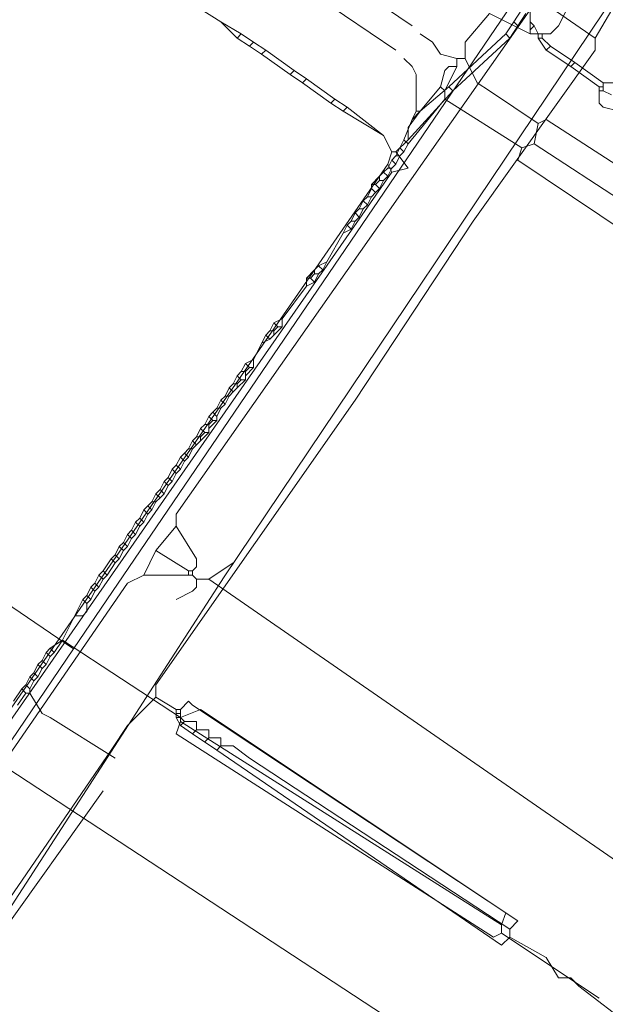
# Model space of a CAD drawing. Header units: metres. Extents: x 92810 to 93633, y 464687 to 465459.
# Tile 163 of 256: x 93207 to 93217, y 465026 to 465043. Entities that reach past the tile are written whole.
import ezdxf

# ---------------------------------------------------------------- set-up
doc = ezdxf.new("R2010")
doc.units = ezdxf.units.M
for name, color, linetype, lineweight, transparency in [('B-OI-KL-DATA_KPN-G', 90, 'SI_B_DATA_KPN', 18, 0.4), ('B-OI-KL-DATA_ZIGGO BV-G', 90, 'SI_B_DATA_ZIGGO', 18, 0.4), ('B-OI-KL-ET_LS_LIANDER-G', 190, 'SI_B_ET_LS_LIANDER', 18, 0.4), ('B-OI-KL-ET_MS_LIANDER-G', 130, 'SI_B_ET_MS_LIANDER', 18, 0.4), ('B-OI-KL-GAS_LD_LIANDER-G', 30, 'SI_B_GAS_LD_LIANDER', 18, 0.4), ('B-WE-KL-WATER-G', 170, 'KL-WATER-N', 18, 0.4), ('B-WE-KL-WATER_MANTELBUIS-G', 170, 'CONTINUOUS', 18, 0.4)]:
    doc.layers.add(name, color=color, linetype=linetype, lineweight=lineweight, transparency=transparency)
doc.styles.get("Standard").update_dxf_attribs({"font": 'isocp.shx'})
doc.linetypes.add('KL-WATER-N', pattern='A,7,-0.5,[168,NLCS.SHX,S=0.75,R=0,X=0.75,Y=0],-2', length=9.5)
doc.linetypes.add('SI_B_DATA_KPN', pattern='A,5,-2,["KPN",Standard,S=1.5,R=0,X=-0.51,Y=-0.75],-8', length=15)
doc.linetypes.add('SI_B_DATA_ZIGGO', pattern='A,5,-2,["ZIGGO",Standard,S=1.5,R=0,X=-0.51,Y=-0.75],-9', length=16)
doc.linetypes.add('SI_B_ET_LS_LIANDER', pattern='A,5,-2,["LI-LS",Standard,S=1.5,R=0,X=-0.51,Y=-0.75],-10', length=17)
doc.linetypes.add('SI_B_ET_MS_LIANDER', pattern='A,5,-2,["LI-MS",Standard,S=1.5,R=0,X=-0.51,Y=-0.75],-10', length=17)
doc.linetypes.add('SI_B_GAS_LD_LIANDER', pattern='A,5,-2,["LI-G-LD",Standard,S=1.5,R=0,X=-0.51,Y=-0.75],-11', length=18)

msp = doc.modelspace()

# ---------------------------------------------------------------- linework, layer by layer
at = {"layer": 'B-OI-KL-DATA_KPN-G'}
for p, q in [((93209.321, 465030.821), (93209.321, 465030.679)), ((93209.393, 465030.821), (93209.393, 465030.679))]:
    msp.add_line(p, q, dxfattribs=at)
at = {"layer": 'B-OI-KL-DATA_KPN-G', "flags": 128}
for points in [[(93225.036, 465054.964), (93224.536, 465054.464), (93224.25, 465054.036), (93218.607, 465045.893), (93218.321, 465045.393), (93216.679, 465042.607)], [(93199.893, 465053.036), (93200.536, 465053.679), (93200.821, 465053.607), (93201.25, 465053.25), (93201.25, 465053.107), (93201.464, 465053.107), (93201.75, 465052.893), (93216.679, 465042.607)], [(93216.679, 465042.607), (93216.679, 465042.393), (93214.536, 465039.393), (93212.464, 465036.25), (93208.964, 465031.25), (93208.964, 465031.036)], [(93208.964, 465031.036), (93208.464, 465030.536), (93208.179, 465030.107), (93187.821, 465000.393), (93187.25, 465000.107), (93187.107, 464999.964), (93181.25, 464991.821), (93180.25, 464990.536), (93164.25, 464969.679), (93164.25, 464969.464), (93164.107, 464969.321), (93163.536, 464968.893), (93162.607, 464968.75), (93162.536, 464968.679), (93161.607, 464967.964), (93141.25, 464943.679), (93140.821, 464943.25), (93125.036, 464925.536), (93123.107, 464923.464), (93118.179, 464918.036)], [(93208.964, 465031.036), (93209.321, 465030.821)], [(93209.393, 465030.821), (93209.536, 465030.964), (93209.607, 465030.893), (93215.321, 465027.107), (93215.179, 465026.964)], [(93209.321, 465030.821), (93209.393, 465030.821)], [(93209.321, 465030.75), (93209.393, 465030.75)], [(93209.321, 465030.679), (93209.393, 465030.679)], [(93209.321, 465030.679), (93209.393, 465030.536)], [(93209.393, 465030.679), (93209.464, 465030.607)], [(93209.464, 465030.607), (93209.393, 465030.536)], [(93209.393, 465030.536), (93209.607, 465030.393)], [(93209.464, 465030.607), (93209.679, 465030.607), (93209.679, 465030.464)], [(93209.679, 465030.464), (93209.607, 465030.393)], [(93209.607, 465030.393), (93210.036, 465030.107)], [(93209.679, 465030.464), (93209.893, 465030.464), (93209.893, 465030.321)], [(93209.893, 465030.321), (93209.821, 465030.25)], [(93209.893, 465030.321), (93210.107, 465030.321), (93210.107, 465030.179)], [(93210.107, 465030.179), (93210.036, 465030.107)], [(93210.107, 465030.179), (93210.321, 465030.179), (93210.607, 465029.964), (93215.179, 465026.964)], [(93210.036, 465030.107), (93215.036, 465026.679), (93215.179, 465026.821)], [(93215.179, 465026.964), (93215.179, 465026.821)], [(93215.179, 465026.821), (93215.821, 465026.464), (93216.036, 465026.107), (93216.25, 465026.107), (93216.393, 465025.964), (93217.321, 465025.25), (93217.321, 465025.107)]]:
    msp.add_lwpolyline(points, dxfattribs=at)
at = {"layer": 'B-OI-KL-DATA_ZIGGO BV-G', "flags": 128}
for points in [[(93221.845, 465052.939), (93207.518, 465031.884)], [(93207.518, 465031.884), (93200, 465037)], [(93206.171, 465029.904), (93207.518, 465031.884)], [(93225.85, 465017.008), (93206.171, 465029.904)]]:
    msp.add_lwpolyline(points, dxfattribs=at)
at = {"layer": 'B-OI-KL-ET_LS_LIANDER-G'}
for p, q in [((93207.036, 465047.179), (93213.464, 465042.821)), ((93206.75, 465046.75), (93213.179, 465042.393)), ((93216.393, 465043.536), (93216.036, 465042.821)), ((93215.536, 465043.321), (93215.536, 465042.679)), ((93214.821, 465043.036), (93214.393, 465042.536)), ((93214.821, 465043.036), (93215.536, 465042.679)), ((93215.536, 465042.893), (93215.607, 465042.821)), ((93215.607, 465042.821), (93215.536, 465042.75)), ((93215.607, 465042.821), (93215.679, 465042.679)), ((93216.036, 465042.821), (93215.893, 465042.679)), ((93213.821, 465042.536), (93213.607, 465042.679)), ((93215.536, 465042.679), (93215.893, 465042.679)), ((93215.679, 465042.679), (93215.679, 465042.607)), ((93215.679, 465042.607), (93215.75, 465042.607)), ((93215.679, 465042.607), (93215.821, 465042.393)), ((93215.75, 465042.679), (93215.75, 465042.607)), ((93215.75, 465042.607), (93215.893, 465042.464)), ((93213.964, 465042.321), (93213.821, 465042.536)), ((93214.393, 465042.536), (93214.393, 465042.25)), ((93215.893, 465042.464), (93215.821, 465042.393)), ((93215.893, 465042.464), (93216.321, 465042.179)), ((93213.464, 465042.107), (93213.321, 465042.25)), ((93214.25, 465042.25), (93213.964, 465042.321)), ((93214.25, 465042.25), (93214.393, 465042.25)), ((93214.25, 465042.25), (93214.25, 465042.107)), ((93214.393, 465042.25), (93214.607, 465041.821)), ((93215.821, 465042.393), (93216.25, 465042.107)), ((93213.536, 465041.964), (93213.464, 465042.107)), ((93214.25, 465042.107), (93214.036, 465041.679)), ((93214.107, 465042.107), (93214.036, 465042.036)), ((93214.25, 465042.107), (93214.107, 465042.107)), ((93216.321, 465042.179), (93216.25, 465042.107)), ((93216.25, 465042.107), (93216.75, 465041.75)), ((93216.321, 465042.179), (93216.821, 465041.821)), ((93213.536, 465041.321), (93213.536, 465041.964)), ((93214.036, 465042.036), (93213.964, 465041.75)), ((93213.964, 465041.75), (93213.607, 465041.321)), ((93213.964, 465041.75), (93214.036, 465041.679)), ((93214.607, 465041.821), (93214.821, 465041.679)), ((93216.75, 465041.75), (93216.821, 465041.75)), ((93216.75, 465041.75), (93216.75, 465041.464)), ((93216.821, 465041.821), (93217.036, 465041.821)), ((93216.821, 465041.821), (93216.821, 465041.679)), ((93214.036, 465041.679), (93214.036, 465041.536)), ((93214.821, 465041.679), (93215.679, 465041.107)), ((93216.75, 465041.679), (93216.821, 465041.679)), ((93216.821, 465041.679), (93216.964, 465041.607)), ((93214.036, 465041.536), (93213.393, 465040.75)), ((93214.036, 465041.536), (93215.393, 465040.679)), ((93216.75, 465041.464), (93216.821, 465041.393)), ((93216.821, 465041.393), (93217.107, 465041.321)), ((93213.536, 465041.321), (93213.464, 465041.179)), ((93213.607, 465041.321), (93213.464, 465041.179)), ((93213.536, 465041.321), (93213.607, 465041.321)), ((93213.464, 465041.179), (93213.321, 465040.821)), ((93215.679, 465041.107), (93215.607, 465040.75)), ((93215.821, 465041.179), (93215.679, 465041.107)), ((93221.536, 465037.464), (93215.821, 465041.179)), ((93213.321, 465040.821), (93213.179, 465040.536)), ((93213.321, 465040.821), (93213.393, 465040.75)), ((93213.393, 465040.75), (93213.321, 465040.607)), ((93215.607, 465040.75), (93215.393, 465040.679)), ((93215.607, 465040.75), (93221.393, 465036.964)), ((93213.179, 465040.536), (93213.107, 465040.464)), ((93213.179, 465040.536), (93213.25, 465040.536)), ((93213.25, 465040.536), (93213.179, 465040.393)), ((93213.25, 465040.679), (93213.321, 465040.607)), ((93213.321, 465040.607), (93213.25, 465040.536)), ((93215.393, 465040.679), (93215.321, 465040.464)), ((93213.107, 465040.464), (93213.036, 465040.321)), ((93213.107, 465040.464), (93213.179, 465040.393)), ((93213.179, 465040.393), (93213.107, 465040.321)), ((93215.321, 465040.464), (93231.821, 465029.393)), ((93212.893, 465040.179), (93212.75, 465040.036)), ((93212.964, 465040.25), (93212.893, 465040.179)), ((93212.893, 465040.179), (93212.893, 465040.107)), ((93213.036, 465040.321), (93212.964, 465040.25)), ((93212.964, 465040.25), (93213.036, 465040.179)), ((93213.036, 465040.179), (93212.964, 465040.107)), ((93213.036, 465040.321), (93213.107, 465040.321)), ((93213.107, 465040.321), (93213.036, 465040.179)), ((93212.75, 465040.036), (93212.821, 465040.036)), ((93212.75, 465040.036), (93212.75, 465039.964)), ((93212.893, 465040.107), (93212.821, 465040.036)), ((93212.821, 465040.036), (93212.893, 465039.964)), ((93212.893, 465040.107), (93212.964, 465040.107)), ((93212.964, 465040.107), (93212.893, 465039.964)), ((93212.679, 465039.821), (93212.607, 465039.75)), ((93212.75, 465039.964), (93212.679, 465039.821)), ((93212.679, 465039.821), (93212.75, 465039.821)), ((93212.75, 465039.821), (93212.679, 465039.679)), ((93212.75, 465039.964), (93212.821, 465039.893)), ((93212.821, 465039.893), (93212.75, 465039.821)), ((93212.893, 465039.964), (93212.821, 465039.893)), ((93212.607, 465039.75), (93212.536, 465039.607)), ((93212.607, 465039.75), (93212.679, 465039.679)), ((93212.679, 465039.679), (93212.607, 465039.607)), ((93212.464, 465039.536), (93212.393, 465039.393)), ((93212.536, 465039.607), (93212.464, 465039.536)), ((93212.464, 465039.536), (93212.536, 465039.464)), ((93212.536, 465039.607), (93212.607, 465039.607)), ((93212.607, 465039.607), (93212.536, 465039.464)), ((93212.321, 465039.321), (93212.25, 465039.179)), ((93212.393, 465039.393), (93212.321, 465039.321)), ((93212.321, 465039.321), (93212.393, 465039.25)), ((93212.393, 465039.393), (93212.464, 465039.393)), ((93212.464, 465039.393), (93212.393, 465039.25)), ((93212.536, 465039.464), (93212.464, 465039.393)), ((93212.25, 465039.179), (93211.964, 465038.679)), ((93212.393, 465039.25), (93212.25, 465039.179)), ((93211.964, 465038.679), (93211.821, 465038.607)), ((93211.964, 465038.679), (93211.893, 465038.536)), ((93211.75, 465038.536), (93211.607, 465038.393)), ((93211.75, 465038.464), (93211.679, 465038.393)), ((93211.821, 465038.607), (93211.75, 465038.536)), ((93211.75, 465038.536), (93211.75, 465038.464)), ((93211.75, 465038.464), (93211.821, 465038.464)), ((93211.821, 465038.464), (93211.75, 465038.321)), ((93211.821, 465038.607), (93211.893, 465038.536)), ((93211.893, 465038.536), (93211.821, 465038.464)), ((93211.607, 465038.393), (93211.679, 465038.393)), ((93211.607, 465038.393), (93211.607, 465038.25)), ((93211.75, 465038.321), (93211.607, 465038.25)), ((93211.679, 465038.393), (93211.75, 465038.321)), ((93211.607, 465038.25), (93211.179, 465037.679)), ((93211.036, 465037.607), (93210.964, 465037.464)), ((93211.179, 465037.679), (93211.036, 465037.607)), ((93211.036, 465037.607), (93211.107, 465037.536)), ((93211.179, 465037.679), (93211.179, 465037.536)), ((93210.964, 465037.464), (93210.893, 465037.393)), ((93210.964, 465037.464), (93211.036, 465037.464)), ((93211.107, 465037.536), (93211.036, 465037.464)), ((93211.179, 465037.536), (93211.036, 465037.393)), ((93211.036, 465037.464), (93211.036, 465037.393)), ((93211.107, 465037.536), (93211.179, 465037.536)), ((93210.893, 465037.393), (93210.679, 465036.964)), ((93210.964, 465037.321), (93210.821, 465037.25)), ((93210.893, 465037.393), (93210.964, 465037.321)), ((93211.036, 465037.393), (93210.964, 465037.321)), ((93210.536, 465036.893), (93210.464, 465036.75)), ((93210.679, 465036.964), (93210.536, 465036.893)), ((93210.536, 465036.893), (93210.607, 465036.821)), ((93210.679, 465036.964), (93210.679, 465036.821)), ((93210.464, 465036.75), (93210.393, 465036.679)), ((93210.464, 465036.75), (93210.536, 465036.75)), ((93210.607, 465036.821), (93210.536, 465036.75)), ((93210.679, 465036.821), (93210.536, 465036.679)), ((93210.536, 465036.75), (93210.536, 465036.607)), ((93210.607, 465036.821), (93210.679, 465036.821)), ((93210.321, 465036.536), (93210.25, 465036.464)), ((93210.393, 465036.679), (93210.321, 465036.536)), ((93210.321, 465036.536), (93210.393, 465036.536)), ((93210.393, 465036.679), (93210.464, 465036.607)), ((93210.464, 465036.607), (93210.393, 465036.536)), ((93210.536, 465036.607), (93210.393, 465036.464)), ((93210.393, 465036.536), (93210.393, 465036.464)), ((93210.464, 465036.607), (93210.536, 465036.607)), ((93210.25, 465036.464), (93210.179, 465036.321)), ((93210.25, 465036.464), (93210.321, 465036.393)), ((93210.321, 465036.393), (93210.25, 465036.321)), ((93210.393, 465036.464), (93210.321, 465036.393)), ((93210.107, 465036.25), (93210.036, 465036.107)), ((93210.179, 465036.321), (93210.107, 465036.25)), ((93210.107, 465036.25), (93210.179, 465036.179)), ((93210.179, 465036.321), (93210.25, 465036.321)), ((93210.25, 465036.321), (93210.179, 465036.179)), ((93209.964, 465036.036), (93209.893, 465035.964)), ((93210.036, 465036.107), (93209.964, 465036.036)), ((93209.964, 465036.036), (93210.036, 465035.964)), ((93210.036, 465036.107), (93210.107, 465036.107)), ((93210.107, 465036.107), (93210.036, 465035.964)), ((93210.179, 465036.179), (93210.107, 465036.107)), ((93209.893, 465035.964), (93209.821, 465035.821)), ((93209.893, 465035.964), (93209.964, 465035.893)), ((93209.964, 465035.893), (93209.893, 465035.821)), ((93210.036, 465035.893), (93209.893, 465035.75)), ((93209.964, 465035.893), (93210.036, 465035.893)), ((93210.036, 465035.964), (93210.036, 465035.893)), ((93209.75, 465035.75), (93209.679, 465035.607)), ((93209.821, 465035.821), (93209.75, 465035.75)), ((93209.75, 465035.75), (93209.821, 465035.679)), ((93209.821, 465035.679), (93209.75, 465035.607)), ((93209.893, 465035.679), (93209.75, 465035.536)), ((93209.821, 465035.821), (93209.893, 465035.821)), ((93209.821, 465035.679), (93209.893, 465035.679)), ((93209.893, 465035.821), (93209.893, 465035.679)), ((93209.607, 465035.536), (93209.536, 465035.393)), ((93209.679, 465035.607), (93209.607, 465035.536)), ((93209.607, 465035.536), (93209.679, 465035.464)), ((93209.679, 465035.607), (93209.75, 465035.607)), ((93209.75, 465035.536), (93209.679, 465035.464)), ((93209.75, 465035.607), (93209.75, 465035.536)), ((93209.536, 465035.393), (93209.464, 465035.321)), ((93209.536, 465035.393), (93209.607, 465035.393)), ((93209.607, 465035.393), (93209.536, 465035.25)), ((93209.679, 465035.464), (93209.607, 465035.393)), ((93209.393, 465035.25), (93209.321, 465035.107)), ((93209.464, 465035.321), (93209.393, 465035.25)), ((93209.393, 465035.25), (93209.464, 465035.179)), ((93209.464, 465035.179), (93209.393, 465035.036)), ((93209.464, 465035.321), (93209.536, 465035.25)), ((93209.536, 465035.25), (93209.464, 465035.179)), ((93209.25, 465035.036), (93209.179, 465034.893)), ((93209.321, 465035.107), (93209.25, 465035.036)), ((93209.25, 465035.036), (93209.321, 465034.964)), ((93209.321, 465035.107), (93209.393, 465035.036)), ((93209.393, 465035.036), (93209.321, 465034.964)), ((93209.107, 465034.821), (93209.036, 465034.679)), ((93209.179, 465034.893), (93209.107, 465034.821)), ((93209.107, 465034.821), (93209.179, 465034.75)), ((93209.179, 465034.893), (93209.25, 465034.821)), ((93209.25, 465034.821), (93209.179, 465034.75)), ((93209.321, 465034.964), (93209.25, 465034.821)), ((93209.036, 465034.679), (93208.964, 465034.607)), ((93209.036, 465034.679), (93209.107, 465034.607)), ((93209.179, 465034.75), (93209.107, 465034.607)), ((93208.893, 465034.464), (93208.821, 465034.393)), ((93208.964, 465034.607), (93208.893, 465034.464)), ((93208.893, 465034.464), (93208.964, 465034.464)), ((93208.964, 465034.464), (93208.893, 465034.321)), ((93208.964, 465034.607), (93209.036, 465034.536)), ((93209.036, 465034.536), (93208.964, 465034.464)), ((93209.107, 465034.607), (93209.036, 465034.536)), ((93208.75, 465034.321), (93208.679, 465034.179)), ((93208.821, 465034.393), (93208.75, 465034.321)), ((93208.75, 465034.321), (93208.821, 465034.25)), ((93208.821, 465034.393), (93208.893, 465034.321)), ((93208.893, 465034.321), (93208.821, 465034.25)), ((93208.679, 465034.179), (93208.607, 465034.107)), ((93208.679, 465034.179), (93208.75, 465034.107)), ((93208.821, 465034.25), (93208.75, 465034.107)), ((93208.536, 465033.964), (93208.464, 465033.893)), ((93208.607, 465034.107), (93208.536, 465033.964)), ((93208.536, 465033.964), (93208.607, 465033.893)), ((93208.607, 465034.107), (93208.679, 465034.036)), ((93208.679, 465034.036), (93208.607, 465033.893)), ((93208.75, 465034.107), (93208.679, 465034.036)), ((93208.464, 465033.893), (93208.393, 465033.75)), ((93208.464, 465033.893), (93208.536, 465033.821)), ((93208.536, 465033.821), (93208.464, 465033.679)), ((93208.607, 465033.893), (93208.536, 465033.821)), ((93208.321, 465033.679), (93208.25, 465033.536)), ((93208.393, 465033.75), (93208.321, 465033.679)), ((93208.321, 465033.679), (93208.393, 465033.607)), ((93208.393, 465033.607), (93208.321, 465033.464)), ((93208.393, 465033.75), (93208.464, 465033.679)), ((93208.464, 465033.679), (93208.393, 465033.607)), ((93208.179, 465033.464), (93208.036, 465033.25)), ((93208.25, 465033.536), (93208.179, 465033.464)), ((93208.179, 465033.464), (93208.25, 465033.393)), ((93208.25, 465033.536), (93208.321, 465033.464)), ((93208.321, 465033.464), (93208.25, 465033.393)), ((93208.036, 465033.25), (93207.964, 465033.179)), ((93208.036, 465033.25), (93208.107, 465033.179)), ((93208.25, 465033.393), (93208.107, 465033.179)), ((93207.964, 465033.179), (93207.893, 465033.036)), ((93207.964, 465033.179), (93208.036, 465033.107)), ((93208.036, 465033.107), (93207.964, 465032.964)), ((93208.107, 465033.179), (93208.036, 465033.107)), ((93207.821, 465032.964), (93207.75, 465032.821)), ((93207.893, 465033.036), (93207.821, 465032.964)), ((93207.821, 465032.964), (93207.893, 465032.893)), ((93207.893, 465033.036), (93207.964, 465032.964)), ((93207.964, 465032.964), (93207.893, 465032.893)), ((93207.679, 465032.75), (93207.321, 465032.036)), ((93207.75, 465032.821), (93207.679, 465032.75)), ((93207.679, 465032.75), (93207.75, 465032.679)), ((93207.75, 465032.821), (93207.821, 465032.75)), ((93207.821, 465032.75), (93207.75, 465032.679)), ((93207.893, 465032.893), (93207.821, 465032.75)), ((93207.75, 465032.679), (93207.75, 465032.536)), ((93207.679, 465032.464), (93207.536, 465032.464)), ((93207.75, 465032.536), (93207.679, 465032.464)), ((93207.107, 465031.893), (93207.036, 465031.821)), ((93207.321, 465032.036), (93207.107, 465031.893)), ((93207.107, 465031.893), (93207.179, 465031.821)), ((93207.321, 465032.036), (93207.179, 465031.821)), ((93207.321, 465032.036), (93209.393, 465030.679)), ((93207.036, 465031.821), (93206.964, 465031.679)), ((93207.036, 465031.821), (93207.107, 465031.75)), ((93207.107, 465031.75), (93207.036, 465031.607)), ((93207.179, 465031.821), (93207.107, 465031.75)), ((93206.893, 465031.607), (93206.821, 465031.464)), ((93206.964, 465031.679), (93206.893, 465031.607)), ((93206.893, 465031.607), (93206.964, 465031.536)), ((93206.964, 465031.536), (93206.893, 465031.393)), ((93206.964, 465031.679), (93207.036, 465031.607)), ((93207.036, 465031.607), (93206.964, 465031.536)), ((93206.75, 465031.393), (93206.679, 465031.25)), ((93206.821, 465031.464), (93206.75, 465031.393)), ((93206.75, 465031.393), (93206.821, 465031.321)), ((93206.821, 465031.464), (93206.893, 465031.393)), ((93206.893, 465031.393), (93206.821, 465031.321)), ((93206.607, 465031.179), (93206.464, 465030.964)), ((93206.679, 465031.25), (93206.607, 465031.179)), ((93206.607, 465031.179), (93206.679, 465031.107)), ((93206.679, 465031.25), (93206.75, 465031.179)), ((93206.821, 465031.321), (93206.75, 465031.179)), ((93206.75, 465031.179), (93206.75, 465031.107)), ((93206.679, 465031.107), (93206.536, 465030.893)), ((93206.679, 465031.107), (93206.75, 465031.107)), ((93206.75, 465031.107), (93206.964, 465030.75)), ((93206.964, 465030.75), (93207.107, 465030.679)), ((93207.107, 465030.679), (93208.25, 465029.964)), ((93209.75, 465030.821), (93209.393, 465030.679)), ((93209.393, 465030.679), (93209.393, 465030.607)), ((93215.107, 465027.25), (93209.75, 465030.821)), ((93209.393, 465030.607), (93209.321, 465030.393)), ((93209.393, 465030.607), (93215.036, 465027.036)), ((93209.321, 465030.393), (93214.893, 465026.821)), ((93208.036, 465029.393), (93191.393, 465006.036)), ((93215.036, 465027.036), (93215.107, 465027.25)), ((93215.036, 465027.036), (93215.036, 465026.893)), ((93214.893, 465026.821), (93215.036, 465026.893)), ((93215.036, 465026.893), (93216.75, 465025.75))]:
    msp.add_line(p, q, dxfattribs=at)
at = {"layer": 'B-OI-KL-ET_MS_LIANDER-G', "flags": 128}
for points in [[(93209.536, 465043.25), (93210.107, 465042.893)], [(93215.393, 465043.107), (93215.25, 465042.893)], [(93215.464, 465043.036), (93215.321, 465042.821)], [(93210.107, 465042.893), (93210.464, 465042.679)], [(93210.107, 465042.893), (93210.393, 465042.607)], [(93215.25, 465042.893), (93215.107, 465042.679)], [(93215.321, 465042.821), (93215.179, 465042.607)], [(93215.25, 465042.893), (93215.321, 465042.821)], [(93210.464, 465042.679), (93210.393, 465042.607)], [(93210.393, 465042.607), (93210.607, 465042.464)], [(93210.464, 465042.679), (93210.679, 465042.536)], [(93215.107, 465042.679), (93214.107, 465041.75)], [(93215.179, 465042.607), (93214.179, 465041.679)], [(93215.107, 465042.679), (93215.179, 465042.607)], [(93210.679, 465042.536), (93210.607, 465042.464)], [(93210.607, 465042.464), (93210.821, 465042.321)], [(93210.679, 465042.536), (93210.893, 465042.393)], [(93210.893, 465042.393), (93210.821, 465042.321)], [(93210.821, 465042.321), (93211.321, 465041.964)], [(93210.893, 465042.393), (93211.393, 465042.036)], [(93211.393, 465042.036), (93211.321, 465041.964)], [(93211.321, 465041.964), (93211.536, 465041.821)], [(93211.393, 465042.036), (93211.607, 465041.893)], [(93211.607, 465041.893), (93211.536, 465041.821)], [(93211.607, 465041.893), (93212.107, 465041.536)], [(93211.536, 465041.821), (93212.036, 465041.464)], [(93214.107, 465041.75), (93213.607, 465041.321), (93213.393, 465041.036), (93213.393, 465040.821)], [(93214.107, 465041.75), (93214.179, 465041.679)], [(93214.179, 465041.679), (93213.393, 465040.821)], [(93212.107, 465041.536), (93212.036, 465041.464)], [(93212.036, 465041.464), (93212.25, 465041.321)], [(93212.107, 465041.536), (93212.321, 465041.393)], [(93212.321, 465041.393), (93212.25, 465041.321)], [(93212.321, 465041.393), (93212.964, 465040.893)], [(93212.25, 465041.321), (93212.964, 465040.893)], [(93212.964, 465040.893), (93213.107, 465040.607)], [(93213.393, 465040.821), (93213.179, 465040.607)], [(93213.107, 465040.607), (93213.036, 465040.393)], [(93213.107, 465040.607), (93213.179, 465040.607)], [(93213.179, 465040.607), (93213.393, 465040.321), (93213.107, 465040.25)], [(93213.036, 465040.393), (93201.75, 465024.107)], [(93213.036, 465040.393), (93213.107, 465040.25)], [(93213.107, 465040.25), (93201.821, 465024.036)]]:
    msp.add_lwpolyline(points, dxfattribs=at)
at = {"layer": 'B-OI-KL-GAS_LD_LIANDER-G', "flags": 128}
for points in [[(93217.393, 465045.75), (93209.321, 465034.25), (93209.321, 465034.036)], [(93199.107, 465034.179), (93199.321, 465033.964), (93199.464, 465033.964), (93199.821, 465034.107), (93200.321, 465034.036), (93200.536, 465033.893), (93200.821, 465033.536), (93200.75, 465033.036), (93205.679, 465029.536), (93206.036, 465029.893), (93206.25, 465029.821), (93208.464, 465033.036), (93208.75, 465033.179)], [(93209.321, 465034.036), (93208.964, 465033.607)], [(93209.321, 465034.036), (93209.679, 465033.464), (93209.679, 465033.321), (93209.607, 465033.25)], [(93208.964, 465033.607), (93208.75, 465033.179)], [(93208.964, 465033.607), (93209.536, 465033.25)], [(93209.536, 465033.25), (93209.607, 465033.25)], [(93209.536, 465033.25), (93209.536, 465033.179)], [(93209.607, 465033.25), (93209.607, 465033.179)], [(93209.893, 465033.107), (93210.321, 465033.393)], [(93208.75, 465033.179), (93209.607, 465033.179)], [(93209.679, 465033.107), (93209.679, 465032.964), (93209.607, 465032.893), (93209.321, 465032.75)], [(93209.607, 465033.179), (93209.679, 465033.107)], [(93209.679, 465033.107), (93209.893, 465033.107)], [(93209.893, 465033.107), (93227.25, 465021.107)]]:
    msp.add_lwpolyline(points, dxfattribs=at)
at = {"layer": 'B-WE-KL-WATER-G'}
msp.add_lwpolyline([(93255.771, 465100.482), (93254.146, 465098.079), (93246.86, 465087.308), (93230.764, 465063.659), (93226.441, 465057.307), (93222.955, 465052.184), (93222.909, 465052.117), (93219.965, 465047.735), (93217.324, 465043.805), (93210.164, 465033.149), (93208.921, 465031.228), (93205.002, 465025.17)], dxfattribs=at)
at = {"layer": 'B-WE-KL-WATER_MANTELBUIS-G'}
msp.add_lwpolyline([(93255.771, 465100.482), (93254.146, 465098.079), (93246.86, 465087.308), (93230.764, 465063.659), (93226.441, 465057.307), (93222.955, 465052.184), (93222.909, 465052.117), (93219.965, 465047.735), (93217.324, 465043.805), (93210.164, 465033.149), (93208.921, 465031.228), (93205.002, 465025.17)], dxfattribs=at)

doc.saveas('drawing.dxf')
